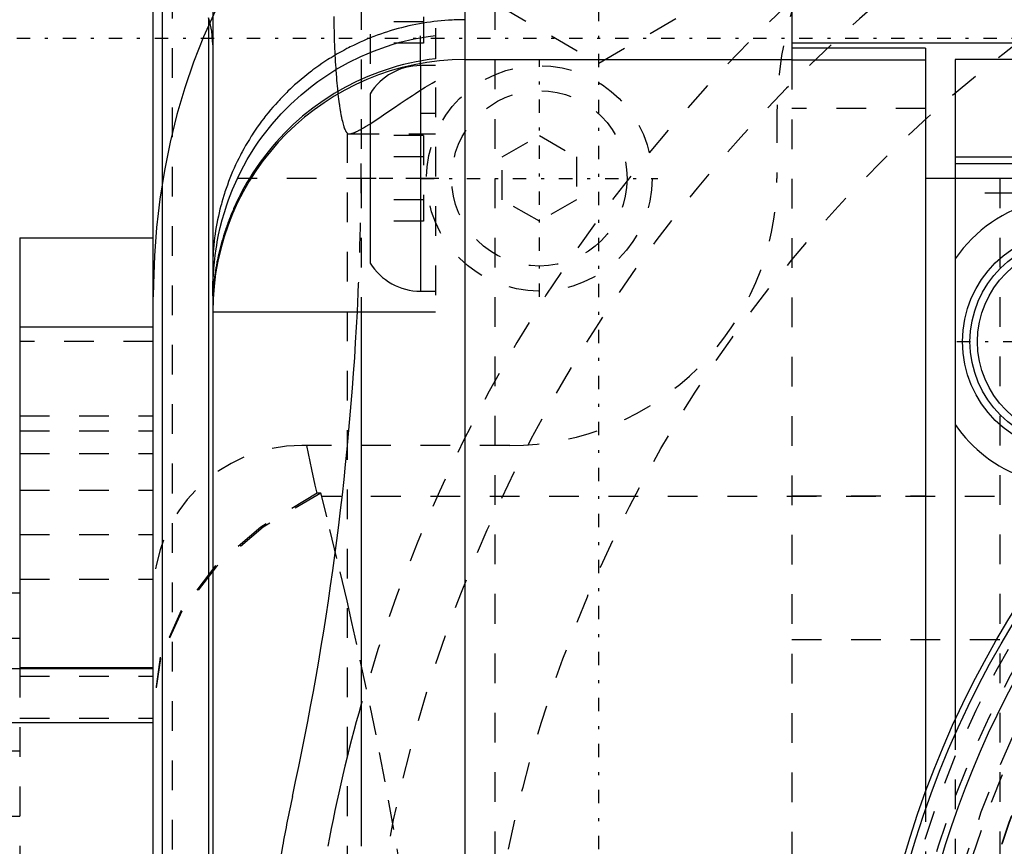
# Model space of a CAD drawing. Extents: x -128 to 128, y -5 to 816.
# Tile 16 of 24: x -62 to -28, y 690 to 717. Entities that reach past the tile are written whole.
import ezdxf

# ---------------------------------------------------------------- set-up
doc = ezdxf.new("R2010")
doc.units = 0
doc.linetypes.add('CENTER', pattern=[1.5, 0.45, -0.5, 0.05, -0.5])
doc.linetypes.add('DASHED', pattern=[2, 1, -1])
for name, color, linetype in [('AM_0', 7, 'CONTINUOUS'), ('AM_3', 7, 'DASHED'), ('AM_7', 7, 'CENTER')]:
    doc.layers.add(name, color=color, linetype=linetype)

msp = doc.modelspace()

# ---------------------------------------------------------------- linework, layer by layer
at = {"layer": 'AM_0', "color": 7, "linetype": 'CONTINUOUS'}
for p, q in [((-46.5, 630.014), (-46.5, 729.986)), ((-35.5, 728.9), (-35.5, 715.989)), ((-57, 638), (-57, 722)), ((-56.696, 638.524), (-56.696, 721.476)), ((-55, 721.032), (-55, 680)), ((-55.137, 717.414), (-55.137, 642.586)), ((-47.5, 716.815), (-47.5, 716.029)), ((-18.821, 716.55), (-35.5, 716.55)), ((-31, 716.39), (-35.5, 716.39)), ((-31, 716.388), (-35.5, 716.388)), ((-31, 716.39), (-31, 691.327)), ((-46.5, 716), (-35.5, 716)), ((-35.5, 715.989), (-31, 715.989)), ((-19.178, 716), (-30, 716)), ((-30, 716), (-30, 693.748)), ((-47.5, 715.8), (-48, 715.8)), ((-48, 715.8), (-48, 708.2)), ((-49.7, 714.854), (-49.7, 709.146)), ((-21.05, 712.72), (-30, 712.72)), ((-30, 712.5), (-5.723, 712.5)), ((-53.763, 712), (-54.169, 712)), ((-30, 712), (-31, 712)), ((-61.5, 710), (-57, 710)), ((-61.5, 710), (-61.5, 695.516)), ((-48, 708.2), (-47.5, 708.2)), ((-55, 707.5), (-47.5, 707.5)), ((-50, 707.5), (-50, 689.5)), ((-61.5, 707), (-57, 707)), ((-63.5, 698.04), (-61.5, 698.04)), ((-61.5, 696.5), (-63.5, 696.5)), ((-63.5, 695.495), (-57, 695.495)), ((-57, 695.516), (-61.5, 695.516)), ((-57, 693.657), (-63.5, 693.657))]:
    msp.add_line(p, q, dxfattribs=at)
for points in [[(-55, 716.498, 0), (-55.004, 716.651, 0), (-55.034, 716.956, 0), (-55.095, 717.261, 0), (-55.137, 717.414, 0)], [(-46.5, 717.346, 0), (-46.562, 717.346, 0), (-46.686, 717.344, 0), (-46.81, 717.34, 0), (-46.872, 717.338, 0), (-46.933, 717.335, 0), (-47.057, 717.328, 0), (-47.18, 717.319, 0), (-47.303, 717.309, 0), (-47.426, 717.296, 0), (-47.549, 717.282, 0), (-47.61, 717.274, 0), (-47.671, 717.266, 0), (-47.793, 717.248, 0), (-47.915, 717.229, 0), (-48.037, 717.208, 0), (-48.158, 717.185, 0), (-48.279, 717.16, 0), (-48.339, 717.148, 0), (-48.399, 717.134, 0), (-48.52, 717.106, 0), (-48.639, 717.076, 0), (-48.699, 717.061, 0), (-48.759, 717.045, 0), (-48.877, 717.012, 0), (-48.996, 716.977, 0), (-49.055, 716.959, 0), (-49.114, 716.94, 0), (-49.231, 716.902, 0), (-49.348, 716.862, 0), (-49.464, 716.82, 0), (-49.58, 716.777, 0), (-49.695, 716.731, 0), (-49.753, 716.708, 0), (-49.81, 716.685, 0), (-49.924, 716.636, 0), (-50.037, 716.586, 0), (-50.149, 716.535, 0), (-50.26, 716.482, 0), (-50.37, 716.427, 0), (-50.425, 716.399, 0), (-50.48, 716.371, 0), (-50.589, 716.313, 0), (-50.697, 716.254, 0), (-50.804, 716.193, 0), (-50.91, 716.13, 0), (-51.015, 716.066, 0), (-51.067, 716.034, 0), (-51.119, 716.001, 0), (-51.222, 715.934, 0), (-51.324, 715.866, 0), (-51.425, 715.796, 0), (-51.525, 715.725, 0), (-51.624, 715.652, 0), (-51.673, 715.615, 0), (-51.722, 715.578, 0), (-51.819, 715.503, 0), (-51.915, 715.426, 0), (-52.01, 715.347, 0), (-52.103, 715.268, 0), (-52.196, 715.187, 0), (-52.242, 715.146, 0), (-52.287, 715.104, 0), (-52.377, 715.02, 0), (-52.466, 714.935, 0), (-52.51, 714.892, 0), (-52.554, 714.849, 0), (-52.64, 714.761, 0), (-52.725, 714.672, 0), (-52.767, 714.628, 0), (-52.809, 714.582, 0), (-52.891, 714.491, 0), (-52.972, 714.399, 0), (-53.051, 714.306, 0), (-53.129, 714.211, 0), (-53.206, 714.116, 0), (-53.243, 714.068, 0), (-53.281, 714.019, 0), (-53.355, 713.922, 0), (-53.427, 713.823, 0), (-53.498, 713.723, 0), (-53.567, 713.623, 0), (-53.635, 713.521, 0), (-53.668, 713.47, 0), (-53.701, 713.419, 0), (-53.766, 713.315, 0), (-53.829, 713.21, 0), (-53.891, 713.105, 0), (-53.951, 712.999, 0), (-54.01, 712.892, 0), (-54.039, 712.838, 0), (-54.067, 712.783, 0), (-54.123, 712.674, 0), (-54.177, 712.565, 0), (-54.229, 712.454, 0), (-54.28, 712.343, 0), (-54.329, 712.23, 0), (-54.353, 712.174, 0), (-54.376, 712.118, 0), (-54.422, 712.004, 0), (-54.466, 711.89, 0), (-54.508, 711.775, 0), (-54.549, 711.66, 0), (-54.588, 711.545, 0), (-54.607, 711.487, 0), (-54.625, 711.428, 0), (-54.66, 711.312, 0), (-54.694, 711.195, 0), (-54.71, 711.136, 0), (-54.726, 711.077, 0), (-54.756, 710.959, 0), (-54.785, 710.841, 0), (-54.798, 710.781, 0), (-54.811, 710.722, 0), (-54.836, 710.603, 0), (-54.86, 710.483, 0), (-54.881, 710.363, 0), (-54.901, 710.243, 0), (-54.919, 710.122, 0), (-54.927, 710.062, 0), (-54.935, 710.002, 0), (-54.949, 709.881, 0), (-54.962, 709.759, 0), (-54.973, 709.638, 0), (-54.982, 709.516, 0), (-54.989, 709.394, 0), (-54.992, 709.333, 0), (-54.994, 709.272, 0), (-54.998, 709.15, 0), (-55, 709.028, 0), (-55, 708.967, 0)], [(-54.169, 712, 0), (-54.065, 712.212, 0), (-53.835, 712.634, 0), (-53.579, 713.048, 0), (-53.442, 713.25, 0), (-53.299, 713.447, 0), (-53.001, 713.826, 0), (-52.69, 714.177, 0), (-52.372, 714.501, 0), (-52.027, 714.815, 0), (-51.656, 715.118, 0), (-51.461, 715.263, 0), (-51.261, 715.404, 0), (-50.85, 715.667, 0), (-50.43, 715.903, 0), (-50.009, 716.11, 0), (-49.591, 716.288, 0), (-49.153, 716.447, 0), (-48.926, 716.518, 0), (-48.694, 716.584, 0), (-48.22, 716.698, 0), (-47.74, 716.783, 0), (-47.5, 716.815, 0)], [(-47.5, 716.029, 0), (-47.716, 716.001, 0), (-48.147, 715.927, 0), (-48.575, 715.831, 0), (-48.785, 715.775, 0), (-48.992, 715.714, 0), (-49.395, 715.58, 0), (-49.777, 715.431, 0), (-50.153, 715.262, 0), (-50.533, 715.07, 0), (-50.91, 714.854, 0), (-51.095, 714.738, 0), (-51.278, 714.617, 0), (-51.634, 714.361, 0), (-51.972, 714.091, 0), (-52.288, 713.812, 0), (-52.58, 713.527, 0), (-52.862, 713.223, 0), (-53.001, 713.062, 0), (-53.137, 712.895, 0), (-53.401, 712.548, 0), (-53.647, 712.186, 0), (-53.763, 712, 0)], [(-53.763, 712, 0), (-53.846, 711.861, 0), (-54.004, 711.578, 0), (-54.09, 711.412, 0), (-54.114, 711.364, 0), (-54.138, 711.316, 0), (-54.15, 711.292, 0), (-54.161, 711.268, 0), (-54.184, 711.22, 0), (-54.207, 711.172, 0), (-54.218, 711.148, 0), (-54.229, 711.124, 0), (-54.252, 711.076, 0), (-54.273, 711.027, 0), (-54.284, 711.003, 0), (-54.295, 710.979, 0), (-54.316, 710.931, 0), (-54.336, 710.882, 0), (-54.357, 710.834, 0), (-54.377, 710.786, 0), (-54.396, 710.738, 0), (-54.406, 710.714, 0), (-54.415, 710.69, 0), (-54.434, 710.642, 0), (-54.453, 710.594, 0), (-54.471, 710.546, 0), (-54.489, 710.498, 0), (-54.506, 710.45, 0), (-54.515, 710.426, 0), (-54.523, 710.402, 0), (-54.54, 710.354, 0), (-54.557, 710.307, 0), (-54.573, 710.259, 0), (-54.588, 710.212, 0), (-54.604, 710.165, 0), (-54.611, 710.141, 0), (-54.619, 710.117, 0), (-54.633, 710.07, 0), (-54.648, 710.024, 0), (-54.662, 709.977, 0), (-54.675, 709.931, 0), (-54.689, 709.885, 0), (-54.695, 709.862, 0), (-54.702, 709.839, 0), (-54.714, 709.793, 0), (-54.726, 709.748, 0), (-54.738, 709.703, 0), (-54.75, 709.658, 0), (-54.761, 709.614, 0), (-54.766, 709.592, 0), (-54.772, 709.57, 0), (-54.782, 709.526, 0), (-54.793, 709.482, 0), (-54.798, 709.46, 0), (-54.803, 709.439, 0), (-54.812, 709.396, 0), (-54.821, 709.353, 0), (-54.826, 709.332, 0), (-54.83, 709.311, 0), (-54.839, 709.269, 0), (-54.848, 709.227, 0), (-54.856, 709.185, 0), (-54.864, 709.144, 0), (-54.871, 709.104, 0), (-54.875, 709.083, 0), (-54.878, 709.063, 0), (-54.885, 709.023, 0), (-54.892, 708.983, 0), (-54.899, 708.944, 0), (-54.905, 708.905, 0), (-54.911, 708.866, 0), (-54.914, 708.847, 0), (-54.917, 708.828, 0), (-54.922, 708.79, 0), (-54.927, 708.753, 0), (-54.933, 708.716, 0), (-54.937, 708.68, 0), (-54.942, 708.644, 0), (-54.944, 708.626, 0), (-54.946, 708.609, 0), (-54.95, 708.574, 0), (-54.954, 708.539, 0), (-54.958, 708.505, 0), (-54.961, 708.472, 0), (-54.965, 708.439, 0), (-54.966, 708.422, 0), (-54.968, 708.406, 0), (-54.971, 708.374, 0), (-54.973, 708.343, 0), (-54.976, 708.312, 0), (-54.978, 708.282, 0), (-54.981, 708.252, 0), (-54.982, 708.237, 0), (-54.983, 708.222, 0), (-54.985, 708.193, 0), (-54.987, 708.165, 0), (-54.987, 708.151, 0), (-54.988, 708.137, 0), (-54.99, 708.11, 0), (-54.991, 708.083, 0), (-54.992, 708.07, 0), (-54.992, 708.057, 0), (-54.994, 708.032, 0), (-54.995, 708.007, 0), (-54.996, 707.982, 0), (-54.996, 707.958, 0), (-54.997, 707.935, 0), (-54.997, 707.923, 0), (-54.998, 707.912, 0), (-54.998, 707.89, 0), (-54.999, 707.868, 0), (-54.999, 707.847, 0), (-54.999, 707.827, 0), (-55, 707.807, 0), (-55, 707.797, 0), (-55, 707.788, 0), (-55, 707.769, 0), (-55, 707.751, 0), (-55, 707.742, 0)], [(-55, 708.043, 0), (-55, 708.111, 0), (-54.998, 708.256, 0), (-54.994, 708.416, 0), (-54.991, 708.501, 0), (-54.988, 708.589, 0), (-54.977, 708.775, 0), (-54.962, 708.972, 0), (-54.943, 709.18, 0), (-54.917, 709.398, 0), (-54.885, 709.626, 0), (-54.867, 709.743, 0), (-54.846, 709.862, 0), (-54.8, 710.104, 0), (-54.745, 710.35, 0), (-54.682, 710.6, 0), (-54.609, 710.854, 0), (-54.528, 711.11, 0), (-54.483, 711.239, 0), (-54.437, 711.367, 0), (-54.336, 711.622, 0), (-54.227, 711.875, 0), (-54.169, 712, 0)]]:
    msp.add_polyline3d(points, dxfattribs=at)
for centre, radius in [((0, 680), 33), ((0, 680), 32.8), ((-26, 706.5), 3.75), ((-26, 706.5), 3.5), ((-26, 706.5), 3.25)]:
    msp.add_circle(centre, radius, dxfattribs=at)
for centre, radius, start, end in [((-46.5, 707.5), 8.5, 90, 180), ((-48, 713.8), 2, 90, 148.2117), ((0, 680), 31.8, 96.3593, 173.6407), ((-26, 706.5), 4.88, 344.6842, 145.052), ((-48, 710.2), 2, 211.7883, 270), ((-150, 712.59), 100, 347.6392, 357.08238), ((-26, 706.5), 4.88, 214.948, 284.2244), ((0, 680), 52, 164.0576, 169.4734), ((0, 680), 53.5, 167.9343, 169.7717)]:
    msp.add_arc(centre, radius, start, end, dxfattribs=at)
at = {"layer": 'AM_3', "color": 6, "linetype": 'DASHED'}
for p, q in [((-45.5, 730), (-45.5, 630)), ((-48, 715.8), (-48, 728.992)), ((-47.5, 729.065), (-47.5, 707.5)), ((-56.361, 722.39), (-56.361, 637.61)), ((-50, 722), (-50, 707.5)), ((-49.7, 720.854), (-49.7, 715.146)), ((-47.9, 719.443), (-47.9, 716.557)), ((-45.323, 717.8), (-42, 715.881)), ((-42, 715.881), (-38.677, 717.8)), ((-47.9, 717.278), (-49.7, 717.278)), ((-47.9, 716.557), (-49.7, 716.557)), ((-35.5, 715.989), (-35.5, 644)), ((-48, 714.2), (-47.5, 714.2)), ((-36, 714.2), (-36, 712)), ((-31, 714.349), (-35.5, 714.349)), ((-50.468, 713.521), (-50.468, 651.5)), ((-50.399, 713.5), (-47.5, 713.5)), ((-47.9, 713.443), (-49.7, 713.443)), ((-47.9, 713.443), (-47.9, 710.557)), ((-45.25, 712.722), (-44, 713.443)), ((-44, 713.443), (-42.75, 712.722)), ((-47.9, 712.722), (-49.7, 712.722)), ((-45.25, 711.278), (-45.25, 712.722)), ((-42.75, 712.722), (-42.75, 711.278)), ((-47.5, 712), (-53.763, 712)), ((-27.5, 712), (-30, 712)), ((-28.5, 712), (-30, 712)), ((-28.5, 712), (-28.5, 648)), ((-47.9, 711.278), (-49.7, 711.278)), ((-44, 710.557), (-45.25, 711.278)), ((-42.75, 711.278), (-44, 710.557)), ((30, 711.5), (-30, 711.5)), ((-47.9, 710.557), (-49.7, 710.557)), ((-57, 706.5), (-61.5, 706.5)), ((-61.5, 704), (-57, 704)), ((-61.5, 703.5), (-57, 703.5)), ((-45, 703), (-52, 703)), ((-61.5, 702.728), (-57, 702.728)), ((-61.5, 701.5), (-57, 701.5)), ((-51.358, 701.396), (-51.482, 701.396)), ((-51.329, 701.279), (-51.358, 701.396)), ((51.329, 701.279), (-51.329, 701.279)), ((-35.5, 701.308), (-31, 701.308)), ((-61.5, 700), (-57, 700)), ((-61.5, 698.5), (-57, 698.5)), ((35.5, 696.46), (-35.5, 696.46)), ((-61.5, 695.516), (-61.5, 657.916)), ((-61.5, 695.228), (-57, 695.228)), ((-61.5, 693.817), (-57, 693.817)), ((-30, 693.748), (-30, 666.252)), ((-66.5, 692.714), (-61.5, 692.714)), ((-31, 691.327), (-31, 668.679)), ((-66.5, 690.517), (-61.5, 690.517))]:
    msp.add_line(p, q, dxfattribs=at)
for points in [[(-51.358, 701.396), (-53.3, 700.252), (-54.879, 698.913), (-56.044, 697.422), (-56.759, 695.826), (-57, 694.178)], [(-51.482, 701.396), (-53.383, 700.254), (-54.928, 698.924), (-56.067, 697.446), (-56.765, 695.869), (-57, 694.24)]]:
    msp.add_lwpolyline(points, dxfattribs=at)
for points in [[(-50.657, 723.271, 0), (-51.019, 722.953, 0), (-51.698, 722.298, 0), (-52.313, 721.63, 0), (-52.609, 721.281, 0), (-52.9, 720.917, 0), (-53.463, 720.149, 0), (-53.992, 719.337, 0), (-54.48, 718.494, 0), (-54.919, 717.632, 0), (-55.307, 716.768, 0), (-55.481, 716.34, 0), (-55.642, 715.917, 0), (-55.938, 715.055, 0), (-56.203, 714.153, 0), (-56.434, 713.22, 0), (-56.627, 712.267, 0), (-56.779, 711.304, 0), (-56.84, 710.822, 0), (-56.89, 710.341, 0), (-56.962, 709.391, 0), (-56.996, 708.463, 0), (-57, 708.012, 0)], [(-50.926, 717.449, 0), (-50.924, 717.327, 0), (-50.922, 717.206, 0), (-50.919, 717.085, 0), (-50.916, 716.965, 0), (-50.914, 716.906, 0), (-50.913, 716.846, 0), (-50.909, 716.728, 0), (-50.905, 716.611, 0), (-50.9, 716.494, 0), (-50.895, 716.379, 0), (-50.89, 716.265, 0), (-50.887, 716.209, 0), (-50.885, 716.153, 0), (-50.879, 716.041, 0), (-50.873, 715.931, 0), (-50.866, 715.823, 0), (-50.859, 715.716, 0), (-50.852, 715.612, 0), (-50.848, 715.56, 0), (-50.844, 715.508, 0), (-50.836, 715.407, 0), (-50.828, 715.308, 0), (-50.82, 715.21, 0), (-50.811, 715.115, 0), (-50.802, 715.022, 0), (-50.797, 714.976, 0), (-50.792, 714.931, 0), (-50.783, 714.842, 0), (-50.773, 714.756, 0), (-50.763, 714.672, 0), (-50.752, 714.59, 0), (-50.741, 714.512, 0), (-50.736, 714.473, 0), (-50.731, 714.435, 0), (-50.719, 714.362, 0), (-50.708, 714.291, 0), (-50.702, 714.256, 0), (-50.696, 714.223, 0), (-50.685, 714.157, 0), (-50.673, 714.095, 0), (-50.666, 714.065, 0), (-50.66, 714.035, 0), (-50.648, 713.979, 0), (-50.635, 713.925, 0), (-50.623, 713.874, 0), (-50.61, 713.827, 0), (-50.597, 713.783, 0), (-50.59, 713.762, 0), (-50.584, 713.741, 0), (-50.57, 713.703, 0), (-50.557, 713.668, 0), (-50.544, 713.637, 0), (-50.53, 713.608, 0), (-50.516, 713.583, 0), (-50.509, 713.572, 0), (-50.503, 713.561, 0), (-50.489, 713.543, 0), (-50.475, 713.528, 0), (-50.468, 713.521, 0)], [(-50.399, 713.5, 0), (-50.394, 713.5, 0), (-50.384, 713.501, 0), (-50.373, 713.502, 0), (-50.368, 713.502, 0), (-50.362, 713.503, 0), (-50.35, 713.505, 0), (-50.338, 713.508, 0), (-50.326, 713.511, 0), (-50.313, 713.514, 0), (-50.299, 713.518, 0), (-50.293, 713.52, 0), (-50.286, 713.522, 0), (-50.271, 713.527, 0), (-50.257, 713.533, 0), (-50.241, 713.538, 0), (-50.226, 713.545, 0), (-50.21, 713.551, 0), (-50.202, 713.555, 0), (-50.193, 713.559, 0), (-50.177, 713.566, 0), (-50.16, 713.574, 0), (-50.151, 713.578, 0), (-50.142, 713.583, 0), (-50.124, 713.591, 0), (-50.106, 713.601, 0), (-50.097, 713.605, 0), (-50.087, 713.61, 0), (-50.068, 713.62, 0), (-50.049, 713.63, 0), (-50.029, 713.641, 0), (-50.009, 713.652, 0), (-49.989, 713.663, 0), (-49.979, 713.669, 0), (-49.969, 713.675, 0), (-49.948, 713.687, 0), (-49.927, 713.699, 0), (-49.851, 713.744, 0), (-49.715, 713.829, 0), (-49.569, 713.924, 0), (-49.411, 714.028, 0), (-49.329, 714.083, 0), (-49.244, 714.141, 0), (-49.067, 714.261, 0), (-48.881, 714.388, 0), (-48.688, 714.519, 0), (-48.486, 714.655, 0), (-48.278, 714.794, 0), (-48.171, 714.863, 0), (-48.063, 714.933, 0), (-47.842, 715.073, 0), (-47.615, 715.21, 0), (-47.5, 715.277, 0)], [(-50.468, 713.521, 0), (-50.459, 713.515, 0), (-50.438, 713.505, 0), (-50.413, 713.501, 0), (-50.399, 713.5, 0)], [(-51.482, 701.396, 0), (-51.545, 701.662, 0), (-51.665, 702.196, 0), (-51.776, 702.731, 0), (-51.828, 703, 0)], [(-47.592, 671.388, 0), (-47.554, 672.335, 0), (-47.511, 674.212, 0), (-47.512, 676.072, 0), (-47.529, 676.997, 0), (-47.557, 677.917, 0), (-47.646, 679.743, 0), (-47.776, 681.54, 0), (-47.943, 683.308, 0), (-48.142, 685.046, 0), (-48.371, 686.752, 0), (-48.495, 687.594, 0), (-48.625, 688.427, 0), (-48.9, 690.068, 0), (-49.192, 691.676, 0), (-49.499, 693.251, 0), (-49.817, 694.792, 0), (-50.145, 696.298, 0), (-50.311, 697.037, 0), (-50.478, 697.768, 0), (-50.817, 699.201, 0), (-51.158, 700.596, 0), (-51.329, 701.279, 0)]]:
    msp.add_polyline3d(points, dxfattribs=at)
for centre, radius in [((0, 680), 46), ((-44, 712), 3.8), ((-44, 712), 2.954), ((0, 680), 32.5), ((0, 680), 32), ((0, 680), 31), ((0, 680), 30.8), ((0, 680), 30), ((0, 680), 29.99), ((0, 680), 29.49), ((0, 680), 29.24), ((0, 680), 28.99), ((0, 680), 28.839)]:
    msp.add_circle(centre, radius, dxfattribs=at)
for centre, radius, start, end in [((0, 680), 52, 97.8361, 164.0576), ((0, 680), 50, 101.041, 78.959), ((-24, 714.2), 12, 130.8966, 180), ((-150, 712.59), 100, 357.08238, 0), ((-45, 712), 9, 270, 0), ((-52, 698), 5, 90, 180), ((0, 680), 53.5, 169.7717, 184.825)]:
    msp.add_arc(centre, radius, start, end, dxfattribs=at)
at = {"layer": 'AM_7', "color": 4, "linetype": 'CENTER'}
for p, q in [((-42, 635.15), (-42, 741.85)), ((73.7, 716.711), (-73.7, 716.711)), ((-44, 708.01), (-44, 715.99)), ((-47.39, 712), (-49.81, 712)), ((-47.99, 712), (-40.01, 712)), ((-29.938, 706.5), (-22.062, 706.5))]:
    msp.add_line(p, q, dxfattribs=at)

doc.saveas('drawing.dxf')
